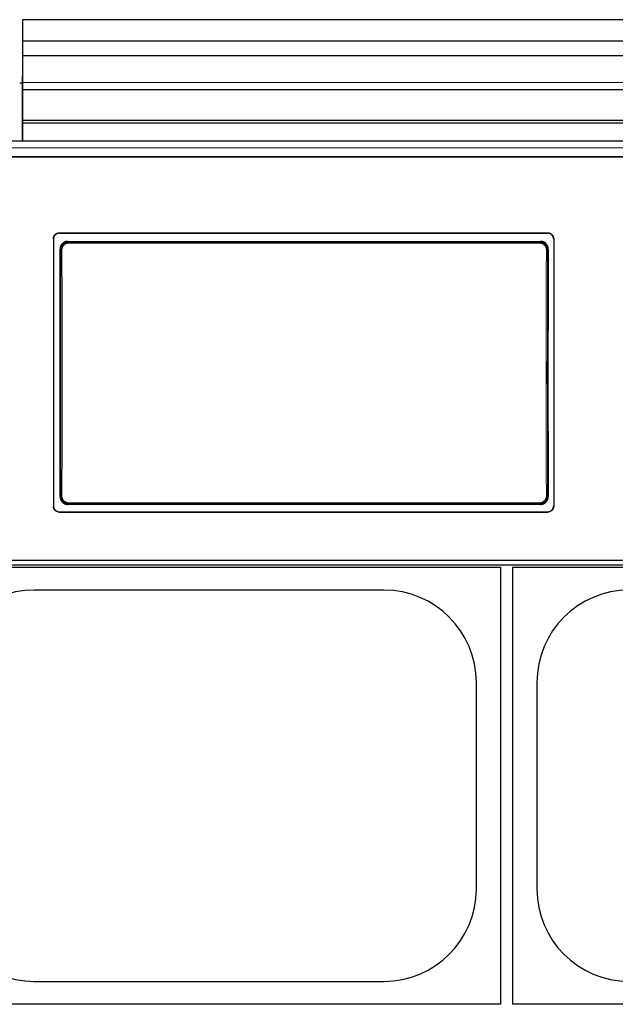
# Model space of a CAD drawing. Header units: inches. Extents: x 0 to 20790, y -12 to 14700.
# Tile 73 of 184: x 1999 to 2489, y 10780 to 11591. Entities that reach past the tile are written whole.
import ezdxf

# ---------------------------------------------------------------- set-up
doc = ezdxf.new("R2010")
doc.units = ezdxf.units.IN
doc.layers.add('1', color=7, linetype='Continuous', true_color=0xffffff)

msp = doc.modelspace()

# ---------------------------------------------------------------- linework, layer by layer
at = {"layer": '1', "color": 2, "linetype": 'Continuous', "lineweight": 25}
for p, q in [((2001.225, 11573.187), (2001.225, 11591)), ((2978.225, 11591), (2001.225, 11591)), ((2001.225, 11561.227), (2001.225, 11573.187)), ((2978.225, 11573.187), (2001.225, 11573.187)), ((2001.225, 11539.364), (2001.225, 11561.227)), ((2978.225, 11561.227), (2001.225, 11561.227)), ((2000.724, 11544.13), (2000.724, 11490.894)), ((2001.224, 11544.13), (2000.724, 11544.13)), ((2001.225, 11533.645), (2001.225, 11539.364)), ((2000.73, 11538.63), (1998.725, 11538.63)), ((2001.225, 11533.645), (2978.225, 11533.645)), ((2001.225, 11508.102), (2001.225, 11533.644)), ((2001.225, 11505.837), (2001.225, 11508.102)), ((2978.225, 11508.102), (2001.225, 11508.102)), ((2001.225, 11490.896), (2001.225, 11505.837)), ((2978.225, 11505.837), (2001.225, 11505.837)), ((2524.475, 11490.896), (1941.475, 11490.896)), ((2525.475, 11478.005), (1940.475, 11478.005)), ((1941.475, 11478.01), (2524.475, 11478.01)), ((2026.475, 11410.527), (2026.475, 11190.454)), ((2031.475, 11415.502), (2433.475, 11415.502)), ((2031.475, 11415.198), (2433.475, 11415.198)), ((2438.475, 11410.527), (2438.475, 11190.454)), ((2038.389, 11408.439), (2427.561, 11408.439)), ((2427.498, 11191.785), (2038.452, 11191.785)), ((2031.475, 11185.742), (2433.475, 11185.742)), ((2031.475, 11185.473), (2433.475, 11185.473)), ((1293.475, 11142.049), (2543.475, 11142.049)), ((2545.475, 11145.635), (1920.475, 11145.635)), ((1914.725, 11140.13), (2394.725, 11140.13)), ((2394.725, 11140.13), (2394.725, 10780.13)), ((2404.725, 11140.13), (2884.725, 11140.13)), ((2404.725, 10780.13), (2404.725, 11140.13)), ((2298.725, 11121.23), (2010.725, 11121.23)), ((2374.825, 10875.13), (2374.825, 11045.13)), ((2424.625, 11045.13), (2424.625, 10875.13)), ((2010.725, 10799.03), (2298.725, 10799.03)), ((2394.725, 10780.13), (1914.725, 10780.13)), ((2884.725, 10780.13), (2404.725, 10780.13))]:
    msp.add_line(p, q, dxfattribs=at)
at = {"layer": '1', "color": 110, "linetype": 'Continuous', "lineweight": 13}
for p, q in [((2978.225, 11539.364), (2001.225, 11539.364)), ((2031.475, 11415.502), (2031.475, 11415.198)), ((2433.475, 11415.198), (2433.475, 11415.502)), ((2032.481, 11401.365), (2031.93, 11401.916)), ((2038.389, 11408.439), (2038.947, 11407.881)), ((2038.947, 11407.881), (2038.947, 11406.972)), ((2038.947, 11407.881), (2427.003, 11407.881)), ((2427.003, 11406.972), (2038.947, 11406.972)), ((2427.003, 11407.881), (2427.561, 11408.439)), ((2427.003, 11407.881), (2427.003, 11406.972)), ((2434.02, 11401.916), (2433.469, 11401.365)), ((2031.989, 11198.304), (2032.481, 11198.796)), ((2433.469, 11198.796), (2433.961, 11198.304)), ((2038.947, 11192.28), (2038.452, 11191.785)), ((2038.947, 11193.189), (2427.003, 11193.189)), ((2038.947, 11192.28), (2038.947, 11193.189)), ((2427.003, 11192.28), (2038.947, 11192.28)), ((2427.003, 11193.189), (2427.003, 11192.28)), ((2427.498, 11191.785), (2427.003, 11192.28)), ((2031.475, 11185.742), (2031.475, 11185.473)), ((2433.475, 11185.473), (2433.475, 11185.742))]:
    msp.add_line(p, q, dxfattribs=at)
at = {"layer": '1', "color": 2, "linetype": 'Continuous', "lineweight": 25}
for centre, start, end in [((2010.725, 11045.13), 90, 180), ((2298.725, 11045.13), 0, 90), ((2500.725, 11045.13), 90, 180), ((2010.725, 10875.13), 180, 270), ((2298.725, 10875.13), 270, 0), ((2500.725, 10875.13), 180, 270)]:
    msp.add_arc(centre, 76.1, start, end, dxfattribs=at)
for centre, start_param, end_param in [((1969.298, 11293.47), 4.6330009, 4.8028843), ((2496.652, 11293.47), 1.480301, 1.6501845)]:
    msp.add_ellipse(centre, major_axis=(0, 1200), ratio=0.0524078, start_param=start_param, end_param=end_param, dxfattribs=at)
at = {"layer": '1', "color": 110, "linetype": 'Continuous', "lineweight": 13}
for centre, major_axis, ratio, start_param, end_param in [((2033.479, 11401.365), (1, 0.004), 0.0844733, 1.570421, 3.0890448), ((1969.869, 11300.08), (0, 1199), 0.0524078, 4.6278141, 4.7969639), ((1970.867, 11300.08), (0, 1200), 0.0523641, 4.6278141, 4.7969639), ((2495.083, 11300.08), (0, 1200), 0.0523641, 1.4862214, 1.6553712), ((2432.47, 11401.365), (-1, 0.004), 0.0844733, 3.1941405, 4.7127643), ((2496.081, 11300.08), (0, 1199), 0.0524078, 1.4862214, 1.6553712), ((2033.479, 11198.796), (1, -0.004), 0.0844733, 3.1941405, 4.7127643), ((2432.47, 11198.796), (1, 0.004), 0.0844733, 4.7120137, 6.2306374)]:
    msp.add_ellipse(centre, major_axis=major_axis, ratio=ratio, start_param=start_param, end_param=end_param, dxfattribs=at)
msp.add_open_spline([(2524.475, 11485.523), (1941.475, 11485.523)], degree=1, dxfattribs=at)
at = {"layer": '1', "color": 2, "linetype": 'Continuous', "lineweight": 25}
for points, knots in [([(2026.475, 11410.527), (2026.475, 11410.691), (2026.483, 11410.854), (2026.515, 11411.177), (2026.563, 11411.498), (2026.642, 11411.813), (2026.701, 11412.008), (2026.714, 11412.047), (2026.74, 11412.125), (2026.753, 11412.163), (2026.795, 11412.279), (2026.824, 11412.356), (2026.918, 11412.581), (2027.058, 11412.875), (2027.225, 11413.153), (2027.361, 11413.356), (2027.408, 11413.422), (2027.481, 11413.521), (2027.506, 11413.553), (2027.557, 11413.618), (2027.582, 11413.65), (2027.713, 11413.808), (2027.823, 11413.929), (2028.053, 11414.158), (2028.294, 11414.376), (2028.557, 11414.57), (2028.727, 11414.684), (2028.762, 11414.706), (2028.831, 11414.75), (2028.866, 11414.772), (2028.972, 11414.835), (2029.044, 11414.875), (2029.26, 11414.99), (2029.554, 11415.129), (2029.861, 11415.239), (2030.096, 11415.31), (2030.174, 11415.332), (2030.334, 11415.371), (2030.415, 11415.39), (2030.657, 11415.438), (2030.982, 11415.486), (2031.31, 11415.502), (2031.475, 11415.502)], [0, 0, 0, 0, 0.0625, 0.0625, 0.125, 0.1875, 0.1875, 0.203125, 0.203125, 0.21875, 0.21875, 0.25, 0.25, 0.3125, 0.375, 0.375, 0.40625, 0.40625, 0.421875, 0.421875, 0.4375, 0.4375, 0.5, 0.5, 0.5625, 0.625, 0.625, 0.640625, 0.640625, 0.65625, 0.65625, 0.6875, 0.6875, 0.75, 0.8125, 0.8125, 0.84375, 0.84375, 0.875, 0.875, 0.9375, 1, 1, 1, 1]), ([(2031.475, 11415.198), (2031.31, 11415.198), (2031.146, 11415.19), (2030.822, 11415.158), (2030.5, 11415.11), (2030.183, 11415.032), (2029.987, 11414.972), (2029.947, 11414.96), (2029.869, 11414.934), (2029.83, 11414.921), (2029.714, 11414.88), (2029.637, 11414.85), (2029.41, 11414.757), (2029.115, 11414.618), (2028.836, 11414.452), (2028.632, 11414.316), (2028.532, 11414.246), (2028.434, 11414.172), (2028.369, 11414.122), (2028.336, 11414.096), (2028.177, 11413.966), (2028.056, 11413.857), (2027.825, 11413.627), (2027.607, 11413.387), (2027.412, 11413.127), (2027.297, 11412.957), (2027.275, 11412.923), (2027.231, 11412.853), (2027.209, 11412.818), (2027.146, 11412.713), (2027.105, 11412.642), (2026.989, 11412.427), (2026.85, 11412.134), (2026.74, 11411.829), (2026.668, 11411.595), (2026.646, 11411.517), (2026.606, 11411.358), (2026.588, 11411.278), (2026.54, 11411.037), (2026.491, 11410.713), (2026.475, 11410.387), (2026.475, 11410.222)], [0, 0, 0, 0, 0.0625, 0.0625, 0.125, 0.1875, 0.1875, 0.203125, 0.203125, 0.21875, 0.21875, 0.25, 0.25, 0.3125, 0.375, 0.375, 0.40625, 0.421875, 0.421875, 0.4375, 0.4375, 0.5, 0.5, 0.5625, 0.625, 0.625, 0.640625, 0.640625, 0.65625, 0.65625, 0.6875, 0.6875, 0.75, 0.8125, 0.8125, 0.84375, 0.84375, 0.875, 0.875, 0.9375, 1, 1, 1, 1]), ([(2433.475, 11415.502), (2433.64, 11415.502), (2433.804, 11415.494), (2434.128, 11415.462), (2434.45, 11415.414), (2434.767, 11415.336), (2434.963, 11415.277), (2435.002, 11415.264), (2435.081, 11415.239), (2435.12, 11415.225), (2435.236, 11415.184), (2435.313, 11415.155), (2435.54, 11415.061), (2435.834, 11414.922), (2436.114, 11414.756), (2436.318, 11414.621), (2436.418, 11414.55), (2436.516, 11414.476), (2436.581, 11414.426), (2436.613, 11414.4), (2436.773, 11414.27), (2436.894, 11414.161), (2437.125, 11413.932), (2437.343, 11413.692), (2437.538, 11413.431), (2437.652, 11413.261), (2437.675, 11413.227), (2437.719, 11413.158), (2437.741, 11413.123), (2437.804, 11413.017), (2437.845, 11412.946), (2437.961, 11412.731), (2438.1, 11412.438), (2438.21, 11412.133), (2438.282, 11411.9), (2438.304, 11411.821), (2438.344, 11411.662), (2438.362, 11411.582), (2438.41, 11411.341), (2438.459, 11411.018), (2438.475, 11410.691), (2438.475, 11410.527)], [0, 0, 0, 0, 0.0625, 0.0625, 0.125, 0.1875, 0.1875, 0.203125, 0.203125, 0.21875, 0.21875, 0.25, 0.25, 0.3125, 0.375, 0.375, 0.40625, 0.421875, 0.421875, 0.4375, 0.4375, 0.5, 0.5, 0.5625, 0.625, 0.625, 0.640625, 0.640625, 0.65625, 0.65625, 0.6875, 0.6875, 0.75, 0.8125, 0.8125, 0.84375, 0.84375, 0.875, 0.875, 0.9375, 1, 1, 1, 1]), ([(2438.475, 11410.222), (2438.475, 11410.387), (2438.467, 11410.55), (2438.435, 11410.873), (2438.387, 11411.193), (2438.308, 11411.508), (2438.248, 11411.704), (2438.236, 11411.743), (2438.21, 11411.82), (2438.197, 11411.859), (2438.155, 11411.975), (2438.126, 11412.051), (2438.032, 11412.277), (2437.892, 11412.571), (2437.725, 11412.849), (2437.589, 11413.051), (2437.542, 11413.118), (2437.469, 11413.216), (2437.444, 11413.249), (2437.393, 11413.314), (2437.367, 11413.346), (2437.237, 11413.504), (2437.127, 11413.625), (2436.897, 11413.854), (2436.656, 11414.072), (2436.393, 11414.266), (2436.223, 11414.379), (2436.188, 11414.402), (2436.119, 11414.446), (2436.084, 11414.467), (2435.978, 11414.53), (2435.906, 11414.571), (2435.69, 11414.686), (2435.395, 11414.825), (2435.089, 11414.934), (2434.854, 11415.005), (2434.775, 11415.027), (2434.616, 11415.067), (2434.535, 11415.085), (2434.293, 11415.133), (2433.968, 11415.181), (2433.64, 11415.198), (2433.475, 11415.198)], [0, 0, 0, 0, 0.0625, 0.0625, 0.125, 0.1875, 0.1875, 0.203125, 0.203125, 0.21875, 0.21875, 0.25, 0.25, 0.3125, 0.375, 0.375, 0.40625, 0.40625, 0.421875, 0.421875, 0.4375, 0.4375, 0.5, 0.5, 0.5625, 0.625, 0.625, 0.640625, 0.640625, 0.65625, 0.65625, 0.6875, 0.6875, 0.75, 0.8125, 0.8125, 0.84375, 0.84375, 0.875, 0.875, 0.9375, 1, 1, 1, 1]), ([(2038.389, 11408.439), (2038.174, 11408.439), (2037.961, 11408.428), (2037.538, 11408.386), (2037.328, 11408.355), (2036.913, 11408.272), (2036.706, 11408.22), (2036.451, 11408.142), (2036.4, 11408.126), (2036.298, 11408.092), (2036.248, 11408.074), (2036.096, 11408.02), (2035.997, 11407.981), (2035.702, 11407.858), (2035.319, 11407.675), (2034.957, 11407.455), (2034.693, 11407.277), (2034.606, 11407.215), (2034.478, 11407.119), (2034.435, 11407.086), (2034.351, 11407.02), (2034.309, 11406.986), (2034.104, 11406.815), (2033.947, 11406.671), (2033.65, 11406.37), (2033.509, 11406.212), (2033.243, 11405.883), (2033.117, 11405.712), (2032.971, 11405.489), (2032.942, 11405.443), (2032.885, 11405.353), (2032.802, 11405.215), (2032.725, 11405.076), (2032.577, 11404.794), (2032.399, 11404.411), (2032.259, 11404.012), (2032.169, 11403.706), (2032.141, 11403.603), (2032.103, 11403.448), (2032.091, 11403.396), (2032.068, 11403.291), (2032.058, 11403.239), (2032.007, 11402.977), (2031.947, 11402.556), (2031.929, 11402.13), (2031.93, 11401.916)], [0, 0, 0, 0, 0.0625, 0.0625, 0.125, 0.125, 0.1875, 0.1875, 0.203125, 0.203125, 0.21875, 0.21875, 0.25, 0.25, 0.3125, 0.375, 0.375, 0.40625, 0.40625, 0.421875, 0.421875, 0.4375, 0.4375, 0.5, 0.5, 0.5625, 0.5625, 0.625, 0.625, 0.640625, 0.640625, 0.65625, 0.6875, 0.6875, 0.75, 0.8125, 0.8125, 0.84375, 0.84375, 0.859375, 0.859375, 0.875, 0.875, 0.9375, 1, 1, 1, 1]), ([(2433.469, 11401.365), (2433.47, 11401.579), (2433.45, 11402.006), (2433.389, 11402.428), (2433.338, 11402.691), (2433.327, 11402.743), (2433.304, 11402.848), (2433.268, 11403.003), (2433.226, 11403.157), (2433.135, 11403.462), (2432.994, 11403.861), (2432.815, 11404.245), (2432.666, 11404.527), (2432.614, 11404.62), (2432.532, 11404.758), (2432.505, 11404.804), (2432.448, 11404.894), (2432.419, 11404.939), (2432.272, 11405.161), (2432.021, 11405.503), (2431.739, 11405.818), (2431.515, 11406.044), (2431.438, 11406.117), (2431.32, 11406.225), (2431.28, 11406.261), (2431.2, 11406.331), (2431.159, 11406.366), (2430.953, 11406.536), (2430.782, 11406.664), (2430.43, 11406.9), (2430.249, 11407.01), (2429.876, 11407.21), (2429.685, 11407.302), (2429.438, 11407.404), (2429.389, 11407.424), (2429.289, 11407.463), (2429.238, 11407.482), (2429.087, 11407.536), (2428.986, 11407.57), (2428.681, 11407.663), (2428.271, 11407.766), (2427.853, 11407.828), (2427.431, 11407.87), (2427.218, 11407.881), (2427.003, 11407.881)], [0, 0, 0, 0, 0.0625, 0.125, 0.125, 0.140625, 0.140625, 0.15625, 0.1875, 0.1875, 0.25, 0.3125, 0.3125, 0.34375, 0.34375, 0.359375, 0.359375, 0.375, 0.375, 0.4375, 0.5, 0.5, 0.53125, 0.53125, 0.546875, 0.546875, 0.5625, 0.5625, 0.625, 0.625, 0.6875, 0.6875, 0.75, 0.75, 0.765625, 0.765625, 0.78125, 0.78125, 0.8125, 0.8125, 0.875, 0.9375, 0.9375, 1, 1, 1, 1]), ([(2434.02, 11401.916), (2434.021, 11402.13), (2434.012, 11402.343), (2433.973, 11402.764), (2433.943, 11402.973), (2433.864, 11403.388), (2433.814, 11403.593), (2433.739, 11403.848), (2433.723, 11403.899), (2433.691, 11404.001), (2433.674, 11404.052), (2433.621, 11404.203), (2433.583, 11404.303), (2433.464, 11404.599), (2433.286, 11404.983), (2433.072, 11405.347), (2432.898, 11405.613), (2432.837, 11405.7), (2432.743, 11405.829), (2432.711, 11405.872), (2432.646, 11405.957), (2432.613, 11405.999), (2432.445, 11406.208), (2432.303, 11406.366), (2432.006, 11406.668), (2431.85, 11406.811), (2431.525, 11407.082), (2431.356, 11407.21), (2431.135, 11407.36), (2431.09, 11407.389), (2431, 11407.447), (2430.955, 11407.475), (2430.817, 11407.559), (2430.725, 11407.612), (2430.444, 11407.764), (2430.061, 11407.947), (2429.662, 11408.092), (2429.357, 11408.185), (2429.255, 11408.214), (2429.099, 11408.254), (2429.047, 11408.266), (2428.942, 11408.29), (2428.89, 11408.301), (2428.627, 11408.354), (2428.204, 11408.418), (2427.776, 11408.439), (2427.561, 11408.439)], [0, 0, 0, 0, 0.0625, 0.0625, 0.125, 0.125, 0.1875, 0.1875, 0.203125, 0.203125, 0.21875, 0.21875, 0.25, 0.25, 0.3125, 0.375, 0.375, 0.40625, 0.40625, 0.421875, 0.421875, 0.4375, 0.4375, 0.5, 0.5, 0.5625, 0.5625, 0.625, 0.625, 0.640625, 0.640625, 0.65625, 0.65625, 0.6875, 0.6875, 0.75, 0.8125, 0.8125, 0.84375, 0.84375, 0.859375, 0.859375, 0.875, 0.875, 0.9375, 1, 1, 1, 1]), ([(2031.989, 11198.304), (2031.988, 11198.09), (2031.998, 11197.878), (2032.037, 11197.456), (2032.067, 11197.247), (2032.147, 11196.832), (2032.197, 11196.626), (2032.272, 11196.371), (2032.288, 11196.32), (2032.32, 11196.219), (2032.337, 11196.168), (2032.39, 11196.017), (2032.428, 11195.917), (2032.548, 11195.621), (2032.726, 11195.237), (2032.941, 11194.873), (2033.115, 11194.607), (2033.176, 11194.52), (2033.27, 11194.391), (2033.302, 11194.348), (2033.367, 11194.264), (2033.4, 11194.222), (2033.568, 11194.013), (2033.71, 11193.855), (2034.008, 11193.553), (2034.164, 11193.41), (2034.489, 11193.14), (2034.659, 11193.012), (2034.879, 11192.863), (2034.924, 11192.833), (2035.014, 11192.775), (2035.06, 11192.747), (2035.197, 11192.664), (2035.29, 11192.611), (2035.571, 11192.459), (2035.953, 11192.276), (2036.352, 11192.132), (2036.657, 11192.038), (2036.759, 11192.009), (2036.915, 11191.97), (2036.967, 11191.957), (2037.072, 11191.934), (2037.124, 11191.922), (2037.387, 11191.87), (2037.81, 11191.806), (2038.237, 11191.785), (2038.452, 11191.785)], [0, 0, 0, 0, 0.0625, 0.0625, 0.125, 0.125, 0.1875, 0.1875, 0.203125, 0.203125, 0.21875, 0.21875, 0.25, 0.25, 0.3125, 0.375, 0.375, 0.40625, 0.40625, 0.421875, 0.421875, 0.4375, 0.4375, 0.5, 0.5, 0.5625, 0.5625, 0.625, 0.625, 0.640625, 0.640625, 0.65625, 0.65625, 0.6875, 0.6875, 0.75, 0.8125, 0.8125, 0.84375, 0.84375, 0.859375, 0.859375, 0.875, 0.875, 0.9375, 1, 1, 1, 1]), ([(2032.481, 11198.796), (2032.48, 11198.582), (2032.5, 11198.155), (2032.561, 11197.733), (2032.612, 11197.47), (2032.623, 11197.418), (2032.646, 11197.313), (2032.682, 11197.158), (2032.724, 11197.004), (2032.815, 11196.699), (2032.956, 11196.3), (2033.135, 11195.916), (2033.283, 11195.634), (2033.336, 11195.541), (2033.417, 11195.403), (2033.445, 11195.357), (2033.502, 11195.267), (2033.531, 11195.222), (2033.678, 11195), (2033.929, 11194.658), (2034.211, 11194.343), (2034.435, 11194.117), (2034.512, 11194.044), (2034.63, 11193.936), (2034.669, 11193.9), (2034.75, 11193.83), (2034.791, 11193.795), (2034.997, 11193.625), (2035.168, 11193.497), (2035.52, 11193.261), (2035.701, 11193.151), (2036.074, 11192.951), (2036.265, 11192.859), (2036.512, 11192.756), (2036.561, 11192.737), (2036.661, 11192.698), (2036.712, 11192.679), (2036.863, 11192.625), (2036.964, 11192.591), (2037.269, 11192.498), (2037.679, 11192.395), (2038.097, 11192.333), (2038.519, 11192.291), (2038.732, 11192.28), (2038.947, 11192.28)], [0, 0, 0, 0, 0.0625, 0.125, 0.125, 0.140625, 0.140625, 0.15625, 0.1875, 0.1875, 0.25, 0.3125, 0.3125, 0.34375, 0.34375, 0.359375, 0.359375, 0.375, 0.375, 0.4375, 0.5, 0.5, 0.53125, 0.53125, 0.546875, 0.546875, 0.5625, 0.5625, 0.625, 0.625, 0.6875, 0.6875, 0.75, 0.75, 0.765625, 0.765625, 0.78125, 0.78125, 0.8125, 0.8125, 0.875, 0.9375, 0.9375, 1, 1, 1, 1]), ([(2427.498, 11191.785), (2427.713, 11191.785), (2427.926, 11191.796), (2428.348, 11191.838), (2428.558, 11191.869), (2428.973, 11191.952), (2429.179, 11192.004), (2429.435, 11192.081), (2429.486, 11192.098), (2429.587, 11192.132), (2429.638, 11192.149), (2429.789, 11192.204), (2429.889, 11192.242), (2430.184, 11192.365), (2430.566, 11192.548), (2430.929, 11192.767), (2431.193, 11192.945), (2431.28, 11193.007), (2431.408, 11193.103), (2431.45, 11193.135), (2431.535, 11193.202), (2431.576, 11193.236), (2431.782, 11193.406), (2431.939, 11193.55), (2432.236, 11193.851), (2432.377, 11194.009), (2432.644, 11194.337), (2432.769, 11194.509), (2432.916, 11194.732), (2432.945, 11194.777), (2433.002, 11194.868), (2433.085, 11195.005), (2433.163, 11195.144), (2433.311, 11195.426), (2433.489, 11195.809), (2433.629, 11196.208), (2433.72, 11196.513), (2433.748, 11196.616), (2433.786, 11196.772), (2433.798, 11196.824), (2433.821, 11196.929), (2433.832, 11196.981), (2433.883, 11197.243), (2433.943, 11197.664), (2433.962, 11198.09), (2433.961, 11198.304)], [0, 0, 0, 0, 0.0625, 0.0625, 0.125, 0.125, 0.1875, 0.1875, 0.203125, 0.203125, 0.21875, 0.21875, 0.25, 0.25, 0.3125, 0.375, 0.375, 0.40625, 0.40625, 0.421875, 0.421875, 0.4375, 0.4375, 0.5, 0.5, 0.5625, 0.5625, 0.625, 0.625, 0.640625, 0.640625, 0.65625, 0.6875, 0.6875, 0.75, 0.8125, 0.8125, 0.84375, 0.84375, 0.859375, 0.859375, 0.875, 0.875, 0.9375, 1, 1, 1, 1]), ([(2026.475, 11190.723), (2026.475, 11190.559), (2026.483, 11190.395), (2026.515, 11190.072), (2026.563, 11189.751), (2026.642, 11189.436), (2026.701, 11189.24), (2026.714, 11189.201), (2026.74, 11189.123), (2026.753, 11189.084), (2026.795, 11188.968), (2026.824, 11188.892), (2026.918, 11188.666), (2027.058, 11188.372), (2027.225, 11188.094), (2027.361, 11187.891), (2027.408, 11187.824), (2027.481, 11187.726), (2027.506, 11187.693), (2027.557, 11187.629), (2027.582, 11187.596), (2027.713, 11187.438), (2027.823, 11187.317), (2028.053, 11187.087), (2028.294, 11186.869), (2028.557, 11186.675), (2028.727, 11186.561), (2028.762, 11186.539), (2028.831, 11186.495), (2028.866, 11186.474), (2028.972, 11186.41), (2029.044, 11186.37), (2029.26, 11186.255), (2029.554, 11186.116), (2029.861, 11186.006), (2030.096, 11185.935), (2030.174, 11185.913), (2030.334, 11185.873), (2030.415, 11185.855), (2030.657, 11185.807), (2030.982, 11185.758), (2031.31, 11185.742), (2031.475, 11185.742)], [0, 0, 0, 0, 0.0625, 0.0625, 0.125, 0.1875, 0.1875, 0.203125, 0.203125, 0.21875, 0.21875, 0.25, 0.25, 0.3125, 0.375, 0.375, 0.40625, 0.40625, 0.421875, 0.421875, 0.4375, 0.4375, 0.5, 0.5, 0.5625, 0.625, 0.625, 0.640625, 0.640625, 0.65625, 0.65625, 0.6875, 0.6875, 0.75, 0.8125, 0.8125, 0.84375, 0.84375, 0.875, 0.875, 0.9375, 1, 1, 1, 1]), ([(2031.475, 11185.473), (2031.31, 11185.473), (2031.146, 11185.481), (2030.822, 11185.513), (2030.5, 11185.561), (2030.183, 11185.639), (2029.987, 11185.698), (2029.947, 11185.711), (2029.869, 11185.737), (2029.83, 11185.75), (2029.714, 11185.791), (2029.637, 11185.821), (2029.41, 11185.914), (2029.115, 11186.053), (2028.836, 11186.22), (2028.632, 11186.355), (2028.532, 11186.426), (2028.434, 11186.5), (2028.369, 11186.55), (2028.336, 11186.576), (2028.177, 11186.706), (2028.056, 11186.816), (2027.825, 11187.045), (2027.607, 11187.285), (2027.412, 11187.546), (2027.297, 11187.716), (2027.275, 11187.751), (2027.231, 11187.82), (2027.209, 11187.855), (2027.146, 11187.96), (2027.105, 11188.031), (2026.989, 11188.247), (2026.85, 11188.54), (2026.74, 11188.846), (2026.668, 11189.079), (2026.646, 11189.158), (2026.606, 11189.317), (2026.588, 11189.397), (2026.54, 11189.639), (2026.491, 11189.962), (2026.475, 11190.289), (2026.475, 11190.454)], [0, 0, 0, 0, 0.0625, 0.0625, 0.125, 0.1875, 0.1875, 0.203125, 0.203125, 0.21875, 0.21875, 0.25, 0.25, 0.3125, 0.375, 0.375, 0.40625, 0.421875, 0.421875, 0.4375, 0.4375, 0.5, 0.5, 0.5625, 0.625, 0.625, 0.640625, 0.640625, 0.65625, 0.65625, 0.6875, 0.6875, 0.75, 0.8125, 0.8125, 0.84375, 0.84375, 0.875, 0.875, 0.9375, 1, 1, 1, 1]), ([(2433.475, 11185.742), (2433.64, 11185.742), (2433.804, 11185.75), (2434.128, 11185.782), (2434.45, 11185.83), (2434.767, 11185.909), (2434.963, 11185.968), (2435.002, 11185.98), (2435.081, 11186.006), (2435.12, 11186.019), (2435.236, 11186.061), (2435.313, 11186.09), (2435.54, 11186.184), (2435.834, 11186.323), (2436.114, 11186.489), (2436.318, 11186.625), (2436.418, 11186.695), (2436.516, 11186.769), (2436.581, 11186.82), (2436.613, 11186.845), (2436.773, 11186.975), (2436.894, 11187.085), (2437.125, 11187.314), (2437.343, 11187.554), (2437.538, 11187.816), (2437.652, 11187.986), (2437.675, 11188.02), (2437.719, 11188.089), (2437.741, 11188.124), (2437.804, 11188.23), (2437.845, 11188.301), (2437.961, 11188.516), (2438.1, 11188.81), (2438.21, 11189.115), (2438.282, 11189.349), (2438.304, 11189.427), (2438.344, 11189.586), (2438.362, 11189.667), (2438.41, 11189.908), (2438.459, 11190.231), (2438.475, 11190.559), (2438.475, 11190.723)], [0, 0, 0, 0, 0.0625, 0.0625, 0.125, 0.1875, 0.1875, 0.203125, 0.203125, 0.21875, 0.21875, 0.25, 0.25, 0.3125, 0.375, 0.375, 0.40625, 0.421875, 0.421875, 0.4375, 0.4375, 0.5, 0.5, 0.5625, 0.625, 0.625, 0.640625, 0.640625, 0.65625, 0.65625, 0.6875, 0.6875, 0.75, 0.8125, 0.8125, 0.84375, 0.84375, 0.875, 0.875, 0.9375, 1, 1, 1, 1]), ([(2438.475, 11190.454), (2438.475, 11190.289), (2438.467, 11190.126), (2438.435, 11189.803), (2438.387, 11189.482), (2438.308, 11189.166), (2438.248, 11188.971), (2438.236, 11188.932), (2438.21, 11188.854), (2438.197, 11188.815), (2438.155, 11188.699), (2438.126, 11188.623), (2438.032, 11188.397), (2437.892, 11188.103), (2437.725, 11187.825), (2437.589, 11187.622), (2437.542, 11187.555), (2437.469, 11187.457), (2437.444, 11187.424), (2437.393, 11187.359), (2437.367, 11187.327), (2437.237, 11187.168), (2437.127, 11187.048), (2436.897, 11186.818), (2436.656, 11186.6), (2436.393, 11186.406), (2436.223, 11186.292), (2436.188, 11186.27), (2436.119, 11186.226), (2436.084, 11186.204), (2435.978, 11186.141), (2435.906, 11186.101), (2435.69, 11185.985), (2435.395, 11185.846), (2435.089, 11185.737), (2434.854, 11185.666), (2434.775, 11185.644), (2434.616, 11185.604), (2434.535, 11185.586), (2434.293, 11185.537), (2433.968, 11185.489), (2433.64, 11185.473), (2433.475, 11185.473)], [0, 0, 0, 0, 0.0625, 0.0625, 0.125, 0.1875, 0.1875, 0.203125, 0.203125, 0.21875, 0.21875, 0.25, 0.25, 0.3125, 0.375, 0.375, 0.40625, 0.40625, 0.421875, 0.421875, 0.4375, 0.4375, 0.5, 0.5, 0.5625, 0.625, 0.625, 0.640625, 0.640625, 0.65625, 0.65625, 0.6875, 0.6875, 0.75, 0.8125, 0.8125, 0.84375, 0.84375, 0.875, 0.875, 0.9375, 1, 1, 1, 1])]:
    msp.add_open_spline(points, degree=3, knots=knots, dxfattribs=at)
at = {"layer": '1', "color": 110, "linetype": 'Continuous', "lineweight": 13}
for points, knots in [([(2038.947, 11407.881), (2038.732, 11407.881), (2038.305, 11407.86), (2037.882, 11407.796), (2037.619, 11407.743), (2037.566, 11407.732), (2037.462, 11407.708), (2037.306, 11407.671), (2037.153, 11407.628), (2036.848, 11407.534), (2036.45, 11407.39), (2036.067, 11407.207), (2035.833, 11407.081), (2035.786, 11407.055), (2035.693, 11407.002), (2035.647, 11406.974), (2035.51, 11406.891), (2035.42, 11406.833), (2035.155, 11406.655), (2034.816, 11406.4), (2034.504, 11406.114), (2034.281, 11405.888), (2034.208, 11405.811), (2034.101, 11405.691), (2034.066, 11405.651), (2033.997, 11405.57), (2033.963, 11405.529), (2033.794, 11405.321), (2033.669, 11405.149), (2033.436, 11404.795), (2033.221, 11404.431), (2033.042, 11404.047), (2032.942, 11403.8), (2032.923, 11403.751), (2032.885, 11403.651), (2032.866, 11403.6), (2032.813, 11403.449), (2032.781, 11403.348), (2032.69, 11403.042), (2032.59, 11402.631), (2032.53, 11402.213), (2032.49, 11401.792), (2032.48, 11401.579), (2032.481, 11401.365)], [0, 0, 0, 0, 0.0625, 0.125, 0.125, 0.140625, 0.140625, 0.15625, 0.1875, 0.1875, 0.25, 0.3125, 0.3125, 0.328125, 0.328125, 0.34375, 0.34375, 0.375, 0.375, 0.4375, 0.5, 0.5, 0.53125, 0.53125, 0.546875, 0.546875, 0.5625, 0.5625, 0.625, 0.625, 0.6875, 0.75, 0.75, 0.765625, 0.765625, 0.78125, 0.78125, 0.8125, 0.8125, 0.875, 0.9375, 0.9375, 1, 1, 1, 1]), ([(2038.947, 11406.972), (2038.765, 11406.972), (2038.403, 11406.954), (2038.044, 11406.9), (2037.822, 11406.855), (2037.777, 11406.845), (2037.689, 11406.825), (2037.645, 11406.815), (2037.513, 11406.781), (2037.427, 11406.757), (2037.169, 11406.678), (2036.832, 11406.555), (2036.508, 11406.4), (2036.309, 11406.293), (2036.27, 11406.271), (2036.191, 11406.226), (2036.152, 11406.203), (2036.036, 11406.132), (2035.96, 11406.083), (2035.736, 11405.931), (2035.449, 11405.715), (2035.185, 11405.473), (2034.996, 11405.281), (2034.904, 11405.182), (2034.815, 11405.08), (2034.757, 11405.011), (2034.728, 11404.976), (2034.586, 11404.8), (2034.48, 11404.654), (2034.283, 11404.354), (2034.102, 11404.046), (2033.951, 11403.721), (2033.867, 11403.512), (2033.85, 11403.47), (2033.818, 11403.385), (2033.803, 11403.342), (2033.758, 11403.214), (2033.731, 11403.128), (2033.655, 11402.87), (2033.57, 11402.522), (2033.52, 11402.168), (2033.495, 11401.9), (2033.486, 11401.766), (2033.481, 11401.63), (2033.48, 11401.54), (2033.479, 11401.495), (2033.479, 11401.449)], [0, 0, 0, 0, 0.0625, 0.125, 0.125, 0.140625, 0.140625, 0.15625, 0.15625, 0.1875, 0.1875, 0.25, 0.3125, 0.3125, 0.328125, 0.328125, 0.34375, 0.34375, 0.375, 0.375, 0.4375, 0.5, 0.5, 0.53125, 0.546875, 0.546875, 0.5625, 0.5625, 0.625, 0.625, 0.6875, 0.75, 0.75, 0.765625, 0.765625, 0.78125, 0.78125, 0.8125, 0.8125, 0.875, 0.9375, 0.9375, 0.96875, 0.984375, 0.984375, 1, 1, 1, 1]), ([(2427.003, 11406.972), (2427.094, 11406.972), (2427.185, 11406.969), (2427.366, 11406.96), (2427.456, 11406.954), (2427.725, 11406.927), (2428.08, 11406.874), (2428.428, 11406.786), (2428.686, 11406.707), (2428.772, 11406.678), (2428.9, 11406.632), (2428.943, 11406.616), (2429.027, 11406.583), (2429.069, 11406.566), (2429.278, 11406.479), (2429.44, 11406.401), (2429.755, 11406.231), (2429.908, 11406.138), (2430.206, 11405.937), (2430.35, 11405.829), (2430.524, 11405.684), (2430.559, 11405.655), (2430.627, 11405.595), (2430.728, 11405.505), (2430.825, 11405.411), (2431.014, 11405.219), (2431.253, 11404.952), (2431.464, 11404.663), (2431.588, 11404.474), (2431.612, 11404.436), (2431.66, 11404.36), (2431.684, 11404.321), (2431.753, 11404.204), (2431.797, 11404.125), (2431.922, 11403.886), (2432.073, 11403.561), (2432.191, 11403.223), (2432.267, 11402.965), (2432.291, 11402.879), (2432.323, 11402.747), (2432.333, 11402.703), (2432.352, 11402.615), (2432.361, 11402.571), (2432.404, 11402.348), (2432.455, 11401.991), (2432.471, 11401.631), (2432.47, 11401.449)], [0, 0, 0, 0, 0.03125, 0.03125, 0.0625, 0.0625, 0.125, 0.1875, 0.1875, 0.21875, 0.21875, 0.234375, 0.234375, 0.25, 0.25, 0.3125, 0.3125, 0.375, 0.375, 0.4375, 0.4375, 0.453125, 0.453125, 0.46875, 0.5, 0.5, 0.5625, 0.625, 0.625, 0.640625, 0.640625, 0.65625, 0.65625, 0.6875, 0.6875, 0.75, 0.8125, 0.8125, 0.84375, 0.84375, 0.859375, 0.859375, 0.875, 0.875, 0.9375, 1, 1, 1, 1]), ([(2033.479, 11198.712), (2033.479, 11198.53), (2033.495, 11198.17), (2033.546, 11197.813), (2033.588, 11197.59), (2033.598, 11197.546), (2033.617, 11197.458), (2033.627, 11197.414), (2033.659, 11197.282), (2033.683, 11197.196), (2033.759, 11196.938), (2033.877, 11196.6), (2034.028, 11196.275), (2034.153, 11196.036), (2034.197, 11195.957), (2034.266, 11195.84), (2034.29, 11195.801), (2034.337, 11195.725), (2034.362, 11195.687), (2034.486, 11195.498), (2034.697, 11195.209), (2034.936, 11194.942), (2035.125, 11194.75), (2035.222, 11194.656), (2035.323, 11194.566), (2035.391, 11194.506), (2035.425, 11194.477), (2035.6, 11194.332), (2035.744, 11194.224), (2036.041, 11194.023), (2036.195, 11193.93), (2036.51, 11193.76), (2036.672, 11193.682), (2036.881, 11193.595), (2036.923, 11193.578), (2037.007, 11193.545), (2037.05, 11193.529), (2037.178, 11193.483), (2037.264, 11193.454), (2037.522, 11193.375), (2037.87, 11193.287), (2038.225, 11193.234), (2038.494, 11193.207), (2038.584, 11193.201), (2038.765, 11193.192), (2038.856, 11193.189), (2038.947, 11193.189)], [0, 0, 0, 0, 0.0625, 0.125, 0.125, 0.140625, 0.140625, 0.15625, 0.15625, 0.1875, 0.1875, 0.25, 0.3125, 0.3125, 0.34375, 0.34375, 0.359375, 0.359375, 0.375, 0.375, 0.4375, 0.5, 0.5, 0.53125, 0.546875, 0.546875, 0.5625, 0.5625, 0.625, 0.625, 0.6875, 0.6875, 0.75, 0.75, 0.765625, 0.765625, 0.78125, 0.78125, 0.8125, 0.8125, 0.875, 0.9375, 0.9375, 0.96875, 0.96875, 1, 1, 1, 1]), ([(2427.003, 11192.28), (2427.218, 11192.28), (2427.645, 11192.301), (2428.068, 11192.365), (2428.331, 11192.418), (2428.384, 11192.429), (2428.488, 11192.453), (2428.644, 11192.49), (2428.797, 11192.533), (2429.102, 11192.627), (2429.5, 11192.771), (2429.883, 11192.954), (2430.117, 11193.08), (2430.164, 11193.106), (2430.257, 11193.159), (2430.303, 11193.187), (2430.44, 11193.27), (2430.53, 11193.328), (2430.795, 11193.506), (2431.134, 11193.761), (2431.446, 11194.047), (2431.669, 11194.273), (2431.742, 11194.35), (2431.848, 11194.47), (2431.884, 11194.51), (2431.953, 11194.591), (2431.987, 11194.632), (2432.156, 11194.84), (2432.281, 11195.012), (2432.514, 11195.366), (2432.729, 11195.73), (2432.907, 11196.114), (2433.008, 11196.361), (2433.027, 11196.41), (2433.065, 11196.51), (2433.084, 11196.561), (2433.137, 11196.712), (2433.169, 11196.813), (2433.26, 11197.119), (2433.36, 11197.53), (2433.42, 11197.948), (2433.46, 11198.369), (2433.47, 11198.582), (2433.469, 11198.796)], [0, 0, 0, 0, 0.0625, 0.125, 0.125, 0.140625, 0.140625, 0.15625, 0.1875, 0.1875, 0.25, 0.3125, 0.3125, 0.328125, 0.328125, 0.34375, 0.34375, 0.375, 0.375, 0.4375, 0.5, 0.5, 0.53125, 0.53125, 0.546875, 0.546875, 0.5625, 0.5625, 0.625, 0.625, 0.6875, 0.75, 0.75, 0.765625, 0.765625, 0.78125, 0.78125, 0.8125, 0.8125, 0.875, 0.9375, 0.9375, 1, 1, 1, 1]), ([(2432.47, 11198.712), (2432.471, 11198.666), (2432.47, 11198.621), (2432.468, 11198.531), (2432.464, 11198.395), (2432.455, 11198.261), (2432.43, 11197.993), (2432.38, 11197.639), (2432.295, 11197.291), (2432.219, 11197.033), (2432.192, 11196.947), (2432.147, 11196.819), (2432.131, 11196.776), (2432.1, 11196.691), (2432.083, 11196.649), (2431.999, 11196.44), (2431.848, 11196.115), (2431.667, 11195.807), (2431.47, 11195.507), (2431.364, 11195.361), (2431.222, 11195.185), (2431.193, 11195.15), (2431.135, 11195.081), (2431.046, 11194.979), (2430.953, 11194.88), (2430.765, 11194.688), (2430.501, 11194.446), (2430.214, 11194.23), (2429.99, 11194.078), (2429.914, 11194.029), (2429.798, 11193.958), (2429.759, 11193.935), (2429.68, 11193.89), (2429.641, 11193.868), (2429.442, 11193.761), (2429.118, 11193.606), (2428.781, 11193.483), (2428.523, 11193.404), (2428.436, 11193.38), (2428.305, 11193.346), (2428.261, 11193.336), (2428.173, 11193.316), (2428.128, 11193.306), (2427.905, 11193.261), (2427.547, 11193.207), (2427.185, 11193.189), (2427.003, 11193.189)], [0, 0, 0, 0, 0.015625, 0.015625, 0.03125, 0.0625, 0.0625, 0.125, 0.1875, 0.1875, 0.21875, 0.21875, 0.234375, 0.234375, 0.25, 0.25, 0.3125, 0.375, 0.375, 0.4375, 0.4375, 0.453125, 0.453125, 0.46875, 0.5, 0.5, 0.5625, 0.625, 0.625, 0.65625, 0.65625, 0.671875, 0.671875, 0.6875, 0.6875, 0.75, 0.8125, 0.8125, 0.84375, 0.84375, 0.859375, 0.859375, 0.875, 0.875, 0.9375, 1, 1, 1, 1])]:
    msp.add_open_spline(points, degree=3, knots=knots, dxfattribs=at)

doc.saveas('drawing.dxf')
